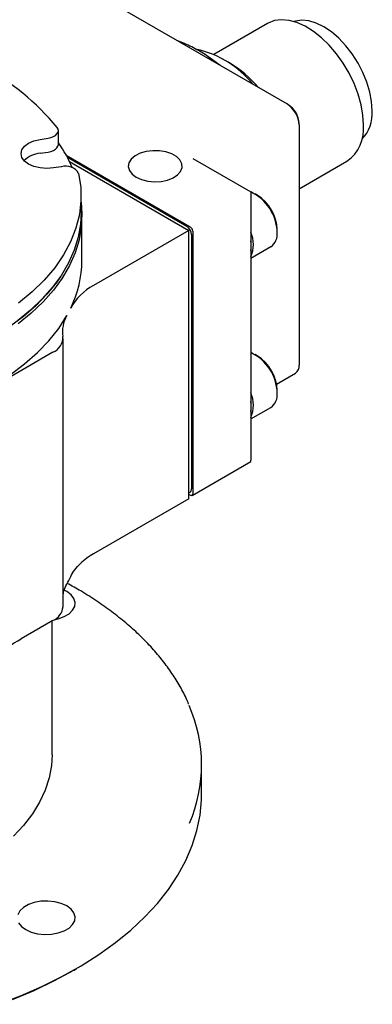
# Model space of a CAD drawing. Header units: inches. Extents: x 0.4 to 16.4, y 0.2 to 10.8.
# Tile 25 of 27: x 11.9 to 12.9, y 6.4 to 9.3. Entities that reach past the tile are written whole.
import ezdxf

# ---------------------------------------------------------------- set-up
doc = ezdxf.new("R2010")
doc.units = ezdxf.units.IN
doc.header["$MEASUREMENT"] = 0

msp = doc.modelspace()

# ---------------------------------------------------------------- linework, layer by layer
at = {"color": 7, "linetype": 'Continuous', "lineweight": 25}
for p, q in [((11.97302, 9.4637), (12.68012, 9.05549)), ((12.62274, 9.29076), (12.46618, 9.20038)), ((12.48378, 9.16884), (12.45128, 9.1921)), ((12.51186, 9.17566), (12.49065, 9.18791)), ((12.68012, 9.05549), (12.68366, 9.05345)), ((12.01165, 8.93734), (12.01165, 8.97817)), ((12.71548, 8.99426), (12.71548, 8.99834)), ((12.71548, 8.99426), (12.71548, 8.29203)), ((11.95809, 8.95217), (11.982, 8.95586)), ((11.95809, 8.91134), (11.982, 8.91504)), ((12.03458, 8.90565), (12.39728, 8.69627)), ((12.03786, 8.89968), (12.38667, 8.69831)), ((12.40435, 8.89629), (12.57406, 8.79833)), ((12.02083, 8.87222), (11.99692, 8.86852)), ((12.04419, 8.88735), (12.3933, 8.68581)), ((12.71548, 8.80738), (12.85522, 8.88805)), ((12.07811, 8.73809), (12.07811, 8.78708)), ((12.57406, 8.79833), (12.57406, 8.782)), ((12.57406, 8.782), (12.57406, 8.01445)), ((12.59316, 8.78879), (12.58669, 8.79253)), ((12.08061, 8.59805), (12.08061, 8.72992)), ((12.3933, 8.68581), (12.11437, 8.52479)), ((12.3933, 7.90193), (12.3933, 8.68581)), ((12.40082, 8.67382), (12.40082, 7.93077)), ((12.40435, 8.68403), (12.40435, 7.91648)), ((12.65138, 8.68047), (12.65138, 8.68794)), ((12.57406, 8.60488), (12.63243, 8.63858)), ((12.02518, 7.58679), (12.02518, 8.37067)), ((11.99589, 8.32985), (11.58821, 8.0945)), ((12.59316, 8.31928), (12.58669, 8.32302)), ((12.6494, 8.23697), (12.70512, 8.26914)), ((12.65138, 8.21096), (12.65138, 8.21843)), ((12.57406, 8.13537), (12.63243, 8.16907)), ((12.40228, 7.9119), (12.57406, 8.01106)), ((12.57406, 8.01106), (12.57406, 8.01445)), ((12.3933, 7.91966), (12.39667, 7.92161)), ((12.39728, 7.91239), (12.3933, 7.91469)), ((12.3933, 7.90193), (12.11437, 7.74091)), ((12.03604, 7.63069), (12.02883, 7.6344)), ((11.99589, 7.54597), (11.9031, 7.49241)), ((11.99311, 7.154), (11.99311, 7.54437)), ((12.43036, 7.03888), (12.43036, 7.12461)), ((12.05739, 6.52472), (12.06447, 6.52881))]:
    msp.add_line(p, q, dxfattribs=at)
at = {"color": 7, "linetype": 'Continuous', "lineweight": 25, "flags": 128}
for points in [[(12.90338, 8.9945), (12.90163, 9.02315), (12.89641, 9.05322), (12.88784, 9.08405), (12.87609, 9.115), (12.86142, 9.14541), (12.84414, 9.17462), (12.82462, 9.20201), (12.80328, 9.22701), (12.78056, 9.24907), (12.75696, 9.26773), (12.73298, 9.28259), (12.70912, 9.29333), (12.6859, 9.29973), (12.66381, 9.30164), (12.64332, 9.29903), (12.62487, 9.29195), (12.62274, 9.29076)], [(12.92902, 9.03583), (12.92728, 9.06239), (12.9221, 9.09029), (12.91361, 9.11887), (12.90202, 9.14742), (12.8876, 9.17522), (12.87073, 9.20161), (12.85181, 9.22592), (12.8313, 9.24756), (12.80973, 9.266), (12.7876, 9.28078), (12.76548, 9.29154), (12.7439, 9.29802), (12.7234, 9.30005), (12.70448, 9.29758), (12.70014, 9.2963)], [(11.982, 8.95586), (11.98994, 8.95763), (11.99705, 8.96033), (12.00301, 8.96384), (12.00756, 8.96799), (12.01047, 8.97261), (12.01163, 8.97748), (12.01098, 8.98238), (12.00855, 8.98708)], [(11.99692, 8.86852), (11.9775, 8.86705), (11.95809, 8.86852), (11.94, 8.87285), (11.92447, 8.87973), (11.91255, 8.8887), (11.90506, 8.89914), (11.9025, 8.91034), (11.90506, 8.92155), (11.91255, 8.93199), (11.92447, 8.94096), (11.94, 8.94784), (11.95809, 8.95217)], [(11.982, 8.91504), (11.98994, 8.91681), (11.99705, 8.91951), (12.00301, 8.92301), (12.00756, 8.92717), (12.01047, 8.93178), (12.01163, 8.93665), (12.01165, 8.93734)], [(12.23907, 8.8417), (12.25467, 8.83472), (12.27278, 8.83019), (12.29228, 8.82841), (12.31193, 8.82948), (12.3305, 8.83334), (12.34682, 8.83975), (12.35987, 8.84829), (12.36883, 8.85845), (12.37314, 8.86957), (12.37252, 8.88095), (12.36701, 8.8919), (12.35697, 8.9017), (12.34301, 8.90976), (12.32602, 8.91556), (12.30707, 8.91874), (12.28734, 8.9191), (12.26808, 8.91661), (12.25049, 8.91144), (12.23569, 8.9039), (12.22459, 8.89448), (12.21791, 8.88376), (12.21605, 8.87242), (12.21914, 8.86116), (12.22697, 8.8507), (12.23907, 8.8417)], [(12.07085, 8.85285), (12.07702, 8.8127), (12.07775, 8.77239), (12.07306, 8.73218), (12.06297, 8.69229), (12.04753, 8.65298), (12.02685, 8.61448), (12.00105, 8.57703), (11.97028, 8.54084), (11.93473, 8.50615), (11.89462, 8.47316)], [(12.07811, 8.76862), (12.08058, 8.73472), (12.07873, 8.69634), (12.07198, 8.65814), (12.06037, 8.62033), (12.04395, 8.58313), (12.02281, 8.54672), (11.99707, 8.51131), (11.96687, 8.4771), (11.93238, 8.44427), (11.89379, 8.413)], [(12.07811, 8.73809), (12.07624, 8.7046), (12.06951, 8.66651), (12.05792, 8.6288), (12.04155, 8.5917), (12.02047, 8.55539), (11.9948, 8.52009), (11.96469, 8.48597), (11.9303, 8.45323), (11.89181, 8.42205)], [(12.01843, 8.55228), (12.0059, 8.53408), (11.97807, 8.49944), (11.94588, 8.46608), (11.90951, 8.43419), (11.86917, 8.40393)], [(11.34686, 8.08743), (11.41391, 8.09625), (11.4796, 8.108), (11.54354, 8.12261), (11.60536, 8.13999), (11.66471, 8.16005), (11.72122, 8.18267), (11.77458, 8.20771), (11.82448, 8.23503), (11.87061, 8.26447), (11.91272, 8.29585), (11.95055, 8.32901), (11.98389, 8.36373), (12.01253, 8.39982), (12.03632, 8.43707)], [(12.00135, 7.54939), (12.01089, 7.55148), (12.02838, 7.55758), (12.04282, 7.56592), (12.05339, 7.57601), (12.05947, 7.58727), (12.06071, 7.59905), (12.05702, 7.61065), (12.04864, 7.6214), (12.03604, 7.63069)], [(11.99311, 7.154), (11.99124, 7.12219), (11.98454, 7.08602), (11.97299, 7.05026), (11.95669, 7.01512), (11.93571, 6.98082), (11.91019, 6.94756), (11.88029, 6.91555)], [(11.83609, 6.42461), (11.90098, 6.44932), (11.96307, 6.47632), (12.02214, 6.50549), (12.07796, 6.53672), (12.1303, 6.5699), (12.17897, 6.60489), (12.22378, 6.64156), (12.26455, 6.67977), (12.30112, 6.71936), (12.33336, 6.7602), (12.36115, 6.80211), (12.38436, 6.84493), (12.40292, 6.88851), (12.41675, 6.93267), (12.4258, 6.97724), (12.43002, 7.02205), (12.43036, 7.03888)], [(12.03604, 6.71223), (12.01995, 6.7195), (12.00132, 6.72434), (11.98123, 6.72647), (11.96083, 6.72576), (11.94133, 6.72225), (11.92384, 6.71615), (11.9094, 6.70781), (11.89883, 6.69771), (11.89275, 6.68645)], [(11.8952, 6.66308), (11.90358, 6.65232), (11.91618, 6.64304), (11.93227, 6.63576), (11.9509, 6.63092), (11.97099, 6.6288), (11.99139, 6.62951), (12.01089, 6.63302), (12.02838, 6.63912), (12.04282, 6.64746), (12.05339, 6.65755), (12.05947, 6.66881), (12.06071, 6.68059), (12.05702, 6.69219), (12.04864, 6.70294), (12.03604, 6.71223)], [(11.87746, 6.43878), (11.94047, 6.4652), (12.00048, 6.49386), (12.05725, 6.52464), (12.05739, 6.52472)]]:
    msp.add_lwpolyline(points, dxfattribs=at)
at = {"color": 7, "linetype": 'Continuous', "lineweight": 25}
for centre, radius, start, end in [((11.37637, 8.44799), 0.83083, 40.45597, 79.54941), ((12.35352, 8.93226), 0.28987, 38.67105, 77.09565), ((12.34109, 8.88945), 0.33329, 40.06195, 59.17612), ((12.63872, 8.99076), 0.07684, 2.60548, 57.39452), ((12.64639, 8.99519), 0.06916, 2.60548, 57.39452), ((12.82117, 9.0277), 0.10816, 315.80828, 4.31093), ((12.78857, 8.98232), 0.11546, 305.26041, 6.05177), ((11.6958, 8.71677), 0.38789, 23.19019, 35.48386), ((11.96498, 8.8346), 0.07705, 95.1289, 134.09832), ((12.03342, 8.83045), 0.04363, 30.88817, 106.77474), ((12.51727, 8.67681), 0.13416, 1.56535, 65.08289), ((12.52717, 8.68347), 0.12429, 2.06311, 57.93152), ((12.37011, 8.67242), 0.03074, 2.60548, 57.39452), ((12.389, 8.68333), 0.01537, 2.60548, 57.39452), ((12.49655, 8.64488), 0.0853, 335.31052, 24.68948), ((12.60699, 8.67532), 0.04469, 304.69229, 6.61989), ((12.49391, 8.64114), 0.08151, 349.49987, 10.50013), ((11.76222, 8.59982), 0.3184, 333.72353, 359.68125), ((12.1892, 8.38248), 0.16079, 117.73765, 151.63558), ((12.11538, 8.39046), 0.09178, 149.47841, 188.93914), ((11.97737, 8.37351), 0.04742, 292.98187, 3.24865), ((12.51715, 8.20725), 0.13428, 1.58335, 64.92588), ((12.52717, 8.21396), 0.12429, 2.06311, 57.93152), ((12.69098, 8.28933), 0.02465, 305.01334, 6.29884), ((12.49655, 8.17537), 0.0853, 335.31052, 24.68948), ((12.60699, 8.20581), 0.04469, 304.69229, 6.61989), ((12.49391, 8.17163), 0.08151, 349.49987, 10.50013), ((12.39102, 7.92969), 0.00986, 305.01333, 6.29885), ((12.40004, 7.91578), 0.00437, 230.79671, 9.21404), ((12.2144, 7.56465), 0.20267, 119.57701, 133.0566), ((11.70705, 7.83857), 0.37819, 330.53529, 334.26253), ((11.97606, 7.59111), 0.04931, 293.7103, 354.96956), ((11.99969, 7.12465), 0.43049, 336.65312, 23.74869)]:
    msp.add_arc(centre, radius, start, end, dxfattribs=at)
for points, knots in [([(12.47045, 9.17654), (12.46631, 9.18019), (12.45205, 9.19276), (12.42199, 9.21158), (12.38924, 9.22904), (12.36752, 9.23725), (12.361, 9.23972)], [0, 0, 0, 0, 0.1455281, 0.500487, 0.8500636, 1, 1, 1, 1]), ([(12.04772, 7.67434), (12.05093, 7.68101), (12.05491, 7.68761), (12.06435, 7.70052), (12.06981, 7.70682), (12.07604, 7.71274)], [0, 0, 0, 0, 0.5, 0.5, 1, 1, 1, 1]), ([(12.39248, 7.3018), (12.39011, 7.30759), (12.38233, 7.3266), (12.36516, 7.35816), (12.34117, 7.39637), (12.31336, 7.43366), (12.28211, 7.46996), (12.24745, 7.50514), (12.20952, 7.53909), (12.16846, 7.57174), (12.1243, 7.60292), (12.08077, 7.63074), (12.05075, 7.64737), (12.03747, 7.65473)], [0, 0, 0, 0, 0.0426841, 0.140345, 0.2380688, 0.3358387, 0.4336354, 0.5314405, 0.6292373, 0.7270113, 0.8247497, 0.9224391, 1, 1, 1, 1]), ([(12.02518, 7.62024), (12.02578, 7.62439), (12.02738, 7.63535), (12.0329, 7.64596), (12.03632, 7.65255)], [0, 0, 0, 0, 0.3790193, 1, 1, 1, 1]), ([(11.73799, 7.39709), (11.76551, 7.41297), (11.79303, 7.42863), (11.84807, 7.4604), (11.87558, 7.47652), (11.9031, 7.49241)], [0, 0, 0, 0, 0.5, 0.5, 1, 1, 1, 1])]:
    msp.add_open_spline(points, degree=3, knots=knots, dxfattribs=at)

doc.saveas('drawing.dxf')
